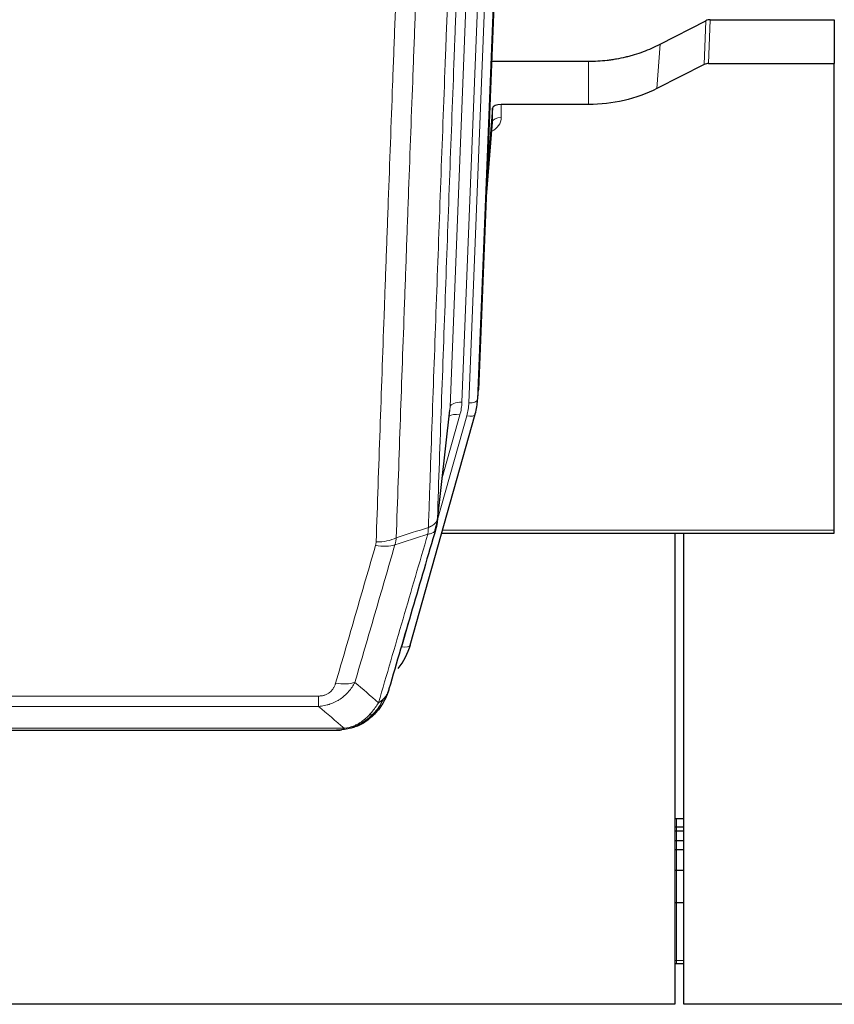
# Model space of a CAD drawing. Header units: inches. Extents: x 0 to 23760, y -13 to 16800.
# Tile 11 of 223: x 3918 to 4197, y 5931 to 6268. Entities that reach past the tile are written whole.
import ezdxf

# ---------------------------------------------------------------- set-up
doc = ezdxf.new("R2010")
doc.units = ezdxf.units.IN
doc.layers.add('254', color=7, linetype='Continuous', true_color=0xffffff)

msp = doc.modelspace()

# ---------------------------------------------------------------- linework, layer by layer
at = {"layer": '254', "color": 2, "linetype": 'Continuous', "lineweight": 25}
for p, q in [((4088.261, 6474.233), (4075.143, 6141.031)), ((4137.174, 6259.127), (4152.853, 6267.155)), ((4154.352, 6267.511), (4196.739, 6267.511)), ((4196.739, 6267.511), (4196.739, 6252.521)), ((4079.564, 6253.319), (4112.739, 6253.319)), ((4152.283, 6252.169), (4136.118, 6243.995)), ((4153.781, 6252.521), (4196.739, 6252.521)), ((4196.739, 6093.04), (4196.739, 6252.521)), ((4112.739, 6238.509), (4082.836, 6238.509)), ((4079.837, 6237.259), (4078.015, 6213.977)), ((4079.848, 6232.682), (4079.837, 6237.259)), ((4077.634, 6204.303), (4079.841, 6232.502)), ((4074.647, 6136.188), (4075.021, 6139.447)), ((4060.93, 6095.527), (4065.346, 6134.046)), ((4051.792, 6053.839), (4073.966, 6132.726)), ((4073.966, 6132.725), (4073.985, 6132.822)), ((4196.739, 6092.01), (4196.739, 6093.04)), ((4062.519, 6092.01), (4196.739, 6092.01)), ((4142.239, 6092.01), (4142.239, 5931.075)), ((4145.239, 5931.075), (4145.239, 6092.01)), ((4033.741, 6026.224), (4033.841, 6026.252)), ((3808.678, 6024.748), (4026.799, 6024.748)), ((4142.223, 5994.56), (4142.739, 5994.56)), ((4142.739, 5994.56), (4145.254, 5994.56)), ((4142.223, 5991.699), (4142.739, 5991.699)), ((4142.223, 5990.392), (4142.739, 5990.392)), ((4142.739, 5991.699), (4145.254, 5991.699)), ((4142.739, 5990.392), (4145.254, 5990.392)), ((4142.223, 5986.995), (4142.739, 5986.995)), ((4142.739, 5986.995), (4145.254, 5986.995)), ((4142.223, 5983.947), (4142.739, 5983.947)), ((4142.739, 5983.947), (4145.254, 5983.947)), ((4142.223, 5976.948), (4142.739, 5976.948)), ((4142.739, 5976.948), (4145.254, 5976.948)), ((4142.223, 5965.861), (4142.739, 5965.861)), ((4142.739, 5965.861), (4145.254, 5965.861)), ((4142.223, 5944.977), (4142.739, 5944.977)), ((4142.739, 5944.977), (4145.254, 5944.977)), ((4142.239, 5931.075), (3049.46, 5931.075)), ((5262.239, 5931.075), (4145.239, 5931.075))]:
    msp.add_line(p, q, dxfattribs=at)
at = {"layer": '254', "color": 110, "linetype": 'Continuous', "lineweight": 13}
for p, q in [((4087.88, 6470.795), (4074.769, 6137.773)), ((4065.436, 6135.219), (4078.502, 6467.113)), ((4082.494, 6468.74), (4069.428, 6136.846)), ((4071.775, 6136.553), (4084.886, 6469.575)), ((4152.283, 6252.169), (4152.853, 6267.155)), ((4154.352, 6267.511), (4153.781, 6252.521)), ((4136.118, 6243.995), (4137.174, 6259.127)), ((4112.739, 6238.509), (4112.739, 6253.319)), ((4082.836, 6238.509), (4082.846, 6234.093)), ((4077.641, 6204.495), (4079.848, 6232.682)), ((4074.769, 6137.773), (4075.143, 6141.031)), ((4061.059, 6097.038), (4065.436, 6135.219)), ((4061.005, 6096.318), (4071.078, 6132.152)), ((4062.705, 6111.007), (4068.731, 6132.445)), ((4062.806, 6093.04), (4196.739, 6093.04)), ((4048.904, 6053.266), (4053.63, 6070.077)), ((3815.067, 6036.412), (4020.41, 6036.412)), ((4020.41, 6032.878), (4020.41, 6036.412)), ((4020.41, 6032.878), (3815.067, 6032.878)), ((4033.841, 6026.252), (4033.91, 6026.409)), ((3806.336, 6025.41), (4029.141, 6025.41)), ((4142.739, 5994.56), (4142.739, 5991.699)), ((4142.739, 5991.699), (4142.739, 5990.392)), ((4142.739, 5990.392), (4142.739, 5986.995)), ((4142.739, 5986.995), (4142.739, 5983.947)), ((4142.739, 5983.947), (4142.739, 5976.948)), ((4142.739, 5976.948), (4142.739, 5965.861)), ((4142.739, 5965.861), (4142.739, 5946.074)), ((4142.223, 5946.074), (4142.739, 5946.074)), ((4142.739, 5946.074), (4142.739, 5944.977)), ((4142.739, 5946.074), (4145.254, 5946.074))]:
    msp.add_line(p, q, dxfattribs=at)
at = {"layer": '254', "color": 2, "linetype": 'Continuous', "lineweight": 25}
for centre, major_axis, ratio, start_param, end_param in [((4154.353, 6264.848), (3, -0.007), 0.8874311, 1.5734878, 2.096692), ((4153.784, 6249.892), (3, -0.011), 0.8761328, 1.5751062, 2.0983104), ((4082.836, 6237.215), (-3, 0), 0.4313147, 4.7122344, 6.2494043), ((4047.757, 6138.689), (27.027, -0.37), 0.8864308, 6.0512739, 6.2604253), ((4025.597, 6059.853), (27.014, -0.465), 0.8900028, 5.6785113, 6.0539117)]:
    msp.add_ellipse(centre, major_axis=major_axis, ratio=ratio, start_param=start_param, end_param=end_param, dxfattribs=at)
at = {"layer": '254', "color": 110, "linetype": 'Continuous', "lineweight": 13}
for centre, major_axis, ratio, start_param, end_param in [((4076.843, 6234.093), (6.003, -0.046), 0.8757409, 5.1963204, 6.2920244), ((4082.846, 6232.639), (-3, -0.007), 0.4848086, 4.7112485, 6.2484184), ((4069.428, 6134.999), (3.997, -0.157), 0.4614673, 1.5889619, 3.1073983), ((4045.41, 6137.596), (24.033, -0.038), 0.8858289, 6.0405671, 6.2497185), ((4071.775, 6137.938), (2.998, -0.118), 0.4614673, 4.7305545, 6.248991), ((4047.757, 6137.303), (24.033, -0.038), 0.8858289, 6.0405671, 6.2497185), ((4068.731, 6130.598), (3.851, -1.082), 0.4480327, 1.6960734, 2.8915811), ((4071.078, 6133.537), (2.888, -0.812), 0.4480327, 4.837666, 6.2831701), ((4040.106, 6094.689), (-9.994, 0.345), 0.559112, 1.5901207, 2.34753), ((4039.918, 6093.516), (-9.604, 2.788), 0.5442898, 1.7274916, 2.473129), ((4048.904, 6054.651), (2.888, -0.812), 0.4480327, 4.837666, 6.2831701), ((4026.257, 6046.633), (9.598, -2.808), 0.562843, 4.8755761, 5.6185342)]:
    msp.add_ellipse(centre, major_axis=major_axis, ratio=ratio, start_param=start_param, end_param=end_param, dxfattribs=at)
for points, knots in [([(4073.255, 6419.707), (4072.685, 6405.707), (4071.56, 6377.839), (4070.466, 6350.236), (4069.657, 6329.632), (4069.255, 6319.355), (4068.791, 6307.408), (4068.594, 6302.297), (4068.462, 6298.892), (4068.396, 6297.19), (4068.069, 6288.688), (4067.678, 6278.512), (4067.228, 6266.687), (4067.036, 6261.628), (4066.908, 6258.259), (4066.845, 6256.575), (4066.272, 6241.431), (4065.271, 6214.662), (4063.816, 6174.969), (4062.41, 6135.735), (4061.504, 6109.886), (4061.059, 6097.038)], [0, 0, 0, 0, 0.125, 0.25, 0.25, 0.3125, 0.34375, 0.359375, 0.359375, 0.375, 0.375, 0.4375, 0.46875, 0.484375, 0.484375, 0.5, 0.5, 0.625, 0.75, 0.875, 1, 1, 1, 1]), ([(4057.97, 6094.03), (4058.026, 6095.642), (4058.082, 6097.255), (4058.194, 6100.484), (4058.362, 6105.332), (4058.758, 6116.667), (4059.101, 6126.426), (4059.795, 6146.003), (4060.735, 6172.259), (4062.193, 6212.104), (4063.198, 6238.974), (4063.772, 6254.176), (4063.835, 6255.866), (4063.963, 6259.249), (4064.156, 6264.326), (4064.607, 6276.197), (4064.999, 6286.411), (4065.327, 6294.946), (4065.393, 6296.654), (4065.525, 6300.072), (4065.723, 6305.202), (4066.189, 6317.194), (4066.591, 6327.51), (4067.403, 6348.192), (4068.5, 6375.9), (4069.628, 6403.873), (4070.199, 6417.926)], [0, 0, 0, 0, 0.015625, 0.015625, 0.03125, 0.0625, 0.125, 0.125, 0.25, 0.375, 0.5, 0.5, 0.515625, 0.515625, 0.53125, 0.5625, 0.625, 0.625, 0.640625, 0.640625, 0.65625, 0.6875, 0.75, 0.75, 0.875, 1, 1, 1, 1]), ([(4040.106, 6089.095), (4040.543, 6101.809), (4041.434, 6127.387), (4042.354, 6153.266), (4043.056, 6172.789), (4043.292, 6179.316), (4043.768, 6192.407), (4044.008, 6198.971), (4044.733, 6218.72), (4045.225, 6231.957), (4045.848, 6248.593), (4045.973, 6251.924), (4046.225, 6258.594), (4046.603, 6268.612), (4046.985, 6278.667), (4047.756, 6298.825), (4048.798, 6325.834), (4050.406, 6366.738), (4051.507, 6394.268), (4052.064, 6408.098)], [0, 0, 0, 0, 0.125, 0.25, 0.25, 0.3125, 0.3125, 0.375, 0.375, 0.5, 0.5, 0.53125, 0.53125, 0.5625, 0.625, 0.625, 0.75, 0.875, 1, 1, 1, 1]), ([(4058.947, 6409.059), (4058.389, 6395.246), (4057.287, 6367.751), (4055.677, 6326.899), (4054.634, 6299.925), (4053.862, 6279.792), (4053.479, 6269.75), (4053.1, 6259.745), (4052.849, 6253.083), (4052.723, 6249.756), (4052.099, 6233.142), (4051.607, 6219.921), (4050.881, 6200.197), (4050.641, 6193.641), (4050.164, 6180.567), (4049.928, 6174.049), (4049.225, 6154.551), (4048.303, 6128.704), (4047.412, 6103.159), (4046.973, 6090.461)], [0, 0, 0, 0, 0.125, 0.25, 0.375, 0.375, 0.4375, 0.46875, 0.46875, 0.5, 0.5, 0.625, 0.625, 0.6875, 0.6875, 0.75, 0.75, 0.875, 1, 1, 1, 1]), ([(4057.97, 6094.03), (4057.983, 6094.035), (4058.008, 6094.044), (4058.046, 6094.059), (4058.084, 6094.073), (4058.122, 6094.088), (4058.161, 6094.103), (4058.199, 6094.119), (4058.238, 6094.135), (4058.276, 6094.151), (4058.315, 6094.167), (4058.354, 6094.183), (4058.393, 6094.2), (4058.432, 6094.217), (4058.471, 6094.235), (4058.51, 6094.252), (4058.549, 6094.27), (4058.588, 6094.288), (4058.627, 6094.307), (4058.666, 6094.326), (4058.705, 6094.345), (4058.745, 6094.364), (4058.784, 6094.384), (4058.823, 6094.404), (4058.862, 6094.424), (4058.902, 6094.445), (4058.941, 6094.466), (4058.98, 6094.487), (4059.019, 6094.509), (4059.058, 6094.531), (4059.097, 6094.553), (4059.136, 6094.575), (4059.174, 6094.598), (4059.213, 6094.621), (4059.252, 6094.645), (4059.29, 6094.668), (4059.329, 6094.693), (4059.367, 6094.717), (4059.405, 6094.742), (4059.443, 6094.767), (4059.481, 6094.792), (4059.518, 6094.818), (4059.556, 6094.844), (4059.593, 6094.871), (4059.63, 6094.898), (4059.667, 6094.925), (4059.704, 6094.952), (4059.74, 6094.98), (4059.777, 6095.008), (4059.813, 6095.037), (4059.848, 6095.066), (4059.884, 6095.095), (4059.919, 6095.124), (4059.954, 6095.154), (4059.988, 6095.185), (4060.023, 6095.215), (4060.057, 6095.246), (4060.09, 6095.278), (4060.123, 6095.309), (4060.159, 6095.343), (4060.196, 6095.38), (4060.234, 6095.42), (4060.271, 6095.459), (4060.308, 6095.499), (4060.344, 6095.539), (4060.379, 6095.579), (4060.413, 6095.619), (4060.447, 6095.66), (4060.479, 6095.701), (4060.511, 6095.742), (4060.542, 6095.783), (4060.572, 6095.824), (4060.601, 6095.866), (4060.629, 6095.908), (4060.657, 6095.949), (4060.684, 6095.991), (4060.709, 6096.034), (4060.734, 6096.076), (4060.758, 6096.119), (4060.781, 6096.161), (4060.804, 6096.204), (4060.825, 6096.247), (4060.846, 6096.29), (4060.865, 6096.333), (4060.884, 6096.377), (4060.902, 6096.42), (4060.919, 6096.464), (4060.935, 6096.507), (4060.95, 6096.551), (4060.965, 6096.595), (4060.978, 6096.639), (4060.991, 6096.683), (4061.003, 6096.727), (4061.013, 6096.771), (4061.023, 6096.816), (4061.032, 6096.86), (4061.041, 6096.905), (4061.048, 6096.949), (4061.054, 6096.994), (4061.058, 6097.024), (4061.059, 6097.038)], [0, 0, 0, 0, 0.0069372, 0.0139334, 0.0209887, 0.028103, 0.0352764, 0.0425088, 0.0498003, 0.0571509, 0.0645605, 0.0720292, 0.0795569, 0.0871437, 0.0947896, 0.1024945, 0.1102584, 0.1180815, 0.1259636, 0.1339048, 0.141905, 0.1499643, 0.1580827, 0.1662601, 0.1744966, 0.1827922, 0.1911468, 0.1995605, 0.2080333, 0.2165651, 0.225156, 0.233806, 0.2425151, 0.2512832, 0.2601104, 0.2689967, 0.277942, 0.2869465, 0.29601, 0.3051325, 0.3143142, 0.3235549, 0.3328547, 0.3422136, 0.3516315, 0.3611085, 0.3706446, 0.3802398, 0.3898941, 0.3996074, 0.4093798, 0.4192113, 0.4291019, 0.4390515, 0.4490602, 0.459128, 0.4692549, 0.4794409, 0.4896859, 0.4999901, 0.5124905, 0.524991, 0.5374914, 0.5499918, 0.5624922, 0.5749926, 0.587493, 0.5999934, 0.6124937, 0.6249941, 0.6374944, 0.6499948, 0.6624951, 0.6749954, 0.6874957, 0.699996, 0.7124963, 0.7249966, 0.7374968, 0.7499971, 0.7624973, 0.7749976, 0.7874978, 0.799998, 0.8124982, 0.8249984, 0.8374986, 0.8499988, 0.8624989, 0.8749991, 0.8874992, 0.8999993, 0.9124995, 0.9249996, 0.9374997, 0.9499998, 0.9624998, 0.9749999, 0.9875, 1, 1, 1, 1]), ([(4057.97, 6094.03), (4057.949, 6093.629), (4057.934, 6093.242), (4057.876, 6092.484), (4057.833, 6092.111), (4057.758, 6091.739)], [0, 0, 0, 0, 0.5, 0.5, 1, 1, 1, 1]), ([(4057.758, 6091.739), (4058.167, 6091.774), (4058.54, 6091.843), (4059.198, 6092.047), (4059.483, 6092.181), (4059.955, 6092.503), (4060.141, 6092.691), (4060.404, 6093.111), (4060.482, 6093.342), (4060.503, 6093.588)], [0, 0, 0, 0, 0.25, 0.25, 0.5, 0.5, 0.75, 0.75, 1, 1, 1, 1]), ([(4040.904, 6034.129), (4042.302, 6038.884), (4043.701, 6043.65), (4046.504, 6053.206), (4047.907, 6057.996), (4052.12, 6072.399), (4054.936, 6082.046), (4057.758, 6091.739)], [0, 0, 0, 0, 0.25, 0.25, 0.5, 0.5, 1, 1, 1, 1]), ([(4026.257, 6040.847), (4027.391, 6044.739), (4028.526, 6048.639), (4030.799, 6056.454), (4031.936, 6060.369), (4035.351, 6072.137), (4037.633, 6080.013), (4039.918, 6087.918)], [0, 0, 0, 0, 0.25, 0.25, 0.5, 0.5, 1, 1, 1, 1]), ([(4046.515, 6088.089), (4044.226, 6080.196), (4041.942, 6072.333), (4038.523, 6060.583), (4037.384, 6056.674), (4035.109, 6048.871), (4033.972, 6044.978), (4032.837, 6041.092)], [0, 0, 0, 0, 0.5, 0.5, 0.75, 0.75, 1, 1, 1, 1]), ([(4040.106, 6089.095), (4040.099, 6088.896), (4040.08, 6088.699), (4040.018, 6088.306), (4039.974, 6088.112), (4039.918, 6087.918)], [0, 0, 0, 0, 0.5, 0.5, 1, 1, 1, 1]), ([(4032.837, 6041.092), (4032.539, 6040.524), (4032.213, 6039.977), (4031.5, 6038.925), (4031.114, 6038.421), (4030.485, 6037.699), (4030.213, 6037.405), (4029.928, 6037.12), (4029.813, 6037.007), (4029.755, 6036.951), (4029.579, 6036.785), (4029.461, 6036.675), (4028.858, 6036.139), (4028.349, 6035.743), (4027.677, 6035.288), (4027.541, 6035.199), (4027.334, 6035.069), (4027.264, 6035.026), (4027.125, 6034.942), (4027.054, 6034.901), (4026.702, 6034.696), (4026.415, 6034.542), (4025.539, 6034.108), (4024.934, 6033.858), (4024.231, 6033.621), (4024.152, 6033.595), (4023.995, 6033.545), (4023.915, 6033.521), (4023.677, 6033.449), (4023.518, 6033.404), (4023.038, 6033.277), (4022.716, 6033.203), (4021.741, 6033.012), (4021.08, 6032.925), (4020.41, 6032.878)], [0, 0, 0, 0, 0.125, 0.125, 0.25, 0.25, 0.3125, 0.328125, 0.328125, 0.34375, 0.34375, 0.375, 0.375, 0.5, 0.5, 0.53125, 0.53125, 0.546875, 0.546875, 0.5625, 0.5625, 0.625, 0.625, 0.75, 0.75, 0.765625, 0.765625, 0.78125, 0.78125, 0.8125, 0.8125, 0.875, 0.875, 1, 1, 1, 1]), ([(4026.257, 6040.847), (4026.236, 6040.775), (4026.214, 6040.703), (4026.168, 6040.559), (4026.144, 6040.488), (4026.068, 6040.275), (4026.014, 6040.134), (4025.896, 6039.856), (4025.832, 6039.718), (4025.696, 6039.447), (4025.623, 6039.313), (4025.465, 6039.049), (4025.381, 6038.918), (4025.246, 6038.726), (4025.199, 6038.663), (4025.103, 6038.537), (4025.053, 6038.474), (4024.899, 6038.29), (4024.791, 6038.171), (4024.563, 6037.942), (4024.444, 6037.832), (4024.254, 6037.673), (4024.157, 6037.595), (4024.056, 6037.52), (4023.988, 6037.471), (4023.953, 6037.446), (4023.779, 6037.326), (4023.634, 6037.237), (4023.187, 6036.988), (4022.871, 6036.849), (4022.45, 6036.709), (4022.365, 6036.683), (4022.192, 6036.634), (4022.105, 6036.612), (4021.844, 6036.55), (4021.668, 6036.516), (4021.313, 6036.463), (4021.134, 6036.444), (4020.774, 6036.418), (4020.593, 6036.412), (4020.41, 6036.412)], [0, 0, 0, 0, 0.03125, 0.03125, 0.0625, 0.0625, 0.125, 0.125, 0.1875, 0.1875, 0.25, 0.25, 0.3125, 0.3125, 0.34375, 0.34375, 0.375, 0.375, 0.4375, 0.4375, 0.5, 0.5, 0.53125, 0.546875, 0.546875, 0.5625, 0.5625, 0.625, 0.625, 0.75, 0.75, 0.78125, 0.78125, 0.8125, 0.8125, 0.875, 0.875, 0.9375, 0.9375, 1, 1, 1, 1]), ([(4043.822, 6037.044), (4043.783, 6036.974), (4043.742, 6036.904), (4043.575, 6036.626), (4043.436, 6036.422), (4043.132, 6036.026), (4042.968, 6035.832), (4042.733, 6035.583), (4042.673, 6035.521), (4042.611, 6035.46)], [0, 0, 0, 0, 0.125, 0.125, 0.5, 0.5, 0.875, 0.875, 1, 1, 1, 1]), ([(4040.904, 6034.129), (4040.211, 6033.014), (4039.445, 6031.917), (4038.318, 6030.567), (4038.028, 6030.239), (4037.729, 6029.922)], [0, 0, 0, 0, 0.75, 0.75, 1, 1, 1, 1]), ([(4042.611, 6035.46), (4041.913, 6034.007), (4041.042, 6032.613), (4039.681, 6030.93), (4039.324, 6030.524), (4038.953, 6030.135)], [0, 0, 0, 0, 0.75, 0.75, 1, 1, 1, 1]), ([(4042.611, 6035.46), (4042.488, 6035.338), (4042.36, 6035.218), (4042.028, 6034.926), (4041.817, 6034.758), (4041.376, 6034.433), (4041.145, 6034.278), (4040.904, 6034.129)], [0, 0, 0, 0, 0.25, 0.25, 0.625, 0.625, 1, 1, 1, 1]), ([(4037.729, 6029.922), (4037.579, 6029.764), (4037.428, 6029.609), (4036.813, 6029), (4036.334, 6028.572), (4035.34, 6027.785), (4034.825, 6027.427), (4034.118, 6027.003), (4033.94, 6026.901), (4033.759, 6026.804)], [0, 0, 0, 0, 0.125, 0.125, 0.5, 0.5, 0.875, 0.875, 1, 1, 1, 1]), ([(4038.953, 6030.135), (4038.854, 6030.109), (4038.753, 6030.086), (4038.496, 6030.035), (4038.339, 6030.011), (4038.028, 6029.967), (4037.875, 6029.947), (4037.729, 6029.922)], [0, 0, 0, 0, 0.25, 0.25, 0.625, 0.625, 1, 1, 1, 1]), ([(4039.939, 6030.62), (4039.908, 6030.593), (4039.876, 6030.567), (4039.741, 6030.466), (4039.628, 6030.396), (4039.379, 6030.274), (4039.243, 6030.222), (4039.051, 6030.162), (4039.002, 6030.148), (4038.953, 6030.135)], [0, 0, 0, 0, 0.125, 0.125, 0.5, 0.5, 0.875, 0.875, 1, 1, 1, 1]), ([(4033.759, 6026.804), (4033.399, 6026.609), (4033.032, 6026.433), (4031.538, 6025.806), (4030.362, 6025.512), (4029.141, 6025.41)], [0, 0, 0, 0, 0.25, 0.25, 1, 1, 1, 1]), ([(4033.91, 6026.409), (4033.911, 6026.439), (4033.91, 6026.472), (4033.896, 6026.557), (4033.88, 6026.612), (4033.832, 6026.716), (4033.8, 6026.765), (4033.759, 6026.804)], [0, 0, 0, 0, 0.25, 0.25, 0.625, 0.625, 1, 1, 1, 1]), ([(4028.271, 6024.89), (4028.279, 6024.892), (4028.295, 6024.896), (4028.318, 6024.901), (4028.342, 6024.907), (4028.365, 6024.913), (4028.387, 6024.919), (4028.409, 6024.924), (4028.431, 6024.931), (4028.453, 6024.937), (4028.474, 6024.943), (4028.495, 6024.949), (4028.516, 6024.956), (4028.536, 6024.962), (4028.556, 6024.969), (4028.576, 6024.975), (4028.595, 6024.982), (4028.614, 6024.989), (4028.633, 6024.995), (4028.651, 6025.002), (4028.669, 6025.009), (4028.687, 6025.017), (4028.704, 6025.024), (4028.721, 6025.031), (4028.738, 6025.038), (4028.754, 6025.046), (4028.77, 6025.053), (4028.786, 6025.061), (4028.801, 6025.068), (4028.816, 6025.076), (4028.831, 6025.084), (4028.845, 6025.091), (4028.859, 6025.099), (4028.873, 6025.107), (4028.886, 6025.115), (4028.9, 6025.123), (4028.912, 6025.131), (4028.925, 6025.139), (4028.937, 6025.148), (4028.948, 6025.156), (4028.96, 6025.164), (4028.971, 6025.173), (4028.981, 6025.181), (4028.992, 6025.19), (4029.002, 6025.198), (4029.012, 6025.207), (4029.021, 6025.216), (4029.03, 6025.225), (4029.039, 6025.233), (4029.047, 6025.242), (4029.055, 6025.251), (4029.063, 6025.26), (4029.07, 6025.269), (4029.077, 6025.278), (4029.084, 6025.287), (4029.091, 6025.297), (4029.097, 6025.306), (4029.102, 6025.315), (4029.108, 6025.324), (4029.113, 6025.334), (4029.118, 6025.343), (4029.122, 6025.353), (4029.126, 6025.362), (4029.13, 6025.372), (4029.133, 6025.381), (4029.136, 6025.391), (4029.139, 6025.401), (4029.141, 6025.407), (4029.141, 6025.41)], [0, 0, 0, 0, 0.0185022, 0.0368847, 0.0551481, 0.073293, 0.0913199, 0.1092294, 0.1270222, 0.1446988, 0.1622598, 0.1797059, 0.1970378, 0.2142561, 0.2313614, 0.2483544, 0.265236, 0.2820066, 0.2986672, 0.3152184, 0.331661, 0.3479958, 0.3642235, 0.380345, 0.3963611, 0.4122725, 0.4280803, 0.4437851, 0.459388, 0.4748898, 0.4902915, 0.5055939, 0.5207981, 0.535905, 0.5509156, 0.565831, 0.5806521, 0.5953801, 0.6100159, 0.6245607, 0.6390157, 0.6533819, 0.6676604, 0.6818526, 0.6959596, 0.7099825, 0.7239227, 0.7377815, 0.75156, 0.7652597, 0.7788818, 0.7924277, 0.8058989, 0.8192966, 0.8326224, 0.8458776, 0.8590638, 0.8721825, 0.8852351, 0.8982233, 0.9111485, 0.9240124, 0.9368166, 0.9495628, 0.9622525, 0.9748874, 0.9874694, 1, 1, 1, 1])]:
    msp.add_open_spline(points, degree=3, knots=knots, dxfattribs=at)
at = {"layer": '254', "color": 2, "linetype": 'Continuous', "lineweight": 25}
for points, knots in [([(4112.739, 6253.319), (4113.809, 6253.319), (4115.944, 6253.381), (4118.069, 6253.568), (4119.395, 6253.723), (4119.66, 6253.756), (4120.189, 6253.825), (4120.98, 6253.936), (4121.768, 6254.063), (4123.339, 6254.34), (4124.379, 6254.556), (4125.541, 6254.832), (4125.67, 6254.864), (4125.927, 6254.927), (4126.313, 6255.024), (4127.209, 6255.258), (4127.969, 6255.475), (4129.479, 6255.931), (4131.466, 6256.596), (4133.4, 6257.373), (4135.308, 6258.207), (4136.248, 6258.652), (4137.174, 6259.127)], [0, 0, 0, 0, 0.125, 0.25, 0.25, 0.28125, 0.28125, 0.3125, 0.375, 0.375, 0.5, 0.5, 0.515625, 0.515625, 0.53125, 0.5625, 0.625, 0.625, 0.75, 0.875, 0.875, 1, 1, 1, 1]), ([(4136.118, 6243.995), (4132.585, 6242.208), (4128.783, 6240.829), (4120.9, 6238.98), (4116.82, 6238.509), (4112.739, 6238.509)], [0, 0, 0, 0, 0.5, 0.5, 1, 1, 1, 1]), ([(4061.059, 6097.038), (4061.059, 6097.028), (4061.058, 6096.988), (4061.054, 6096.902), (4061.047, 6096.762), (4061.036, 6096.57), (4061.017, 6096.323), (4060.988, 6096.024), (4060.947, 6095.673), (4060.903, 6095.373), (4060.864, 6095.142), (4060.839, 6094.999), (4060.813, 6094.86), (4060.786, 6094.724), (4060.758, 6094.593), (4060.731, 6094.466), (4060.702, 6094.343), (4060.674, 6094.223), (4060.646, 6094.108), (4060.617, 6093.996), (4060.588, 6093.889), (4060.56, 6093.785), (4060.532, 6093.685), (4060.513, 6093.62), (4060.503, 6093.588)], [0, 0, 0, 0, 0.0092499, 0.0337179, 0.073404, 0.128308, 0.1984299, 0.2837694, 0.3843264, 0.5001005, 0.5424888, 0.5838484, 0.6241794, 0.6634821, 0.7017567, 0.7390032, 0.7752221, 0.8104134, 0.8445775, 0.8777146, 0.909825, 0.9409091, 0.9709673, 1, 1, 1, 1]), ([(4060.503, 6093.588), (4057.817, 6084.377), (4055.138, 6075.207), (4051.127, 6061.514), (4049.791, 6056.96), (4047.124, 6047.874), (4045.791, 6043.341), (4044.461, 6038.818)], [0, 0, 0, 0, 0.5, 0.5, 0.75, 0.75, 1, 1, 1, 1]), ([(4043.822, 6037.044), (4043.209, 6035.304), (4042.313, 6033.616), (4040.784, 6031.58), (4040.374, 6031.089), (4039.939, 6030.62)], [0, 0, 0, 0, 0.75, 0.75, 1, 1, 1, 1]), ([(4044.461, 6038.818), (4044.455, 6038.796), (4044.443, 6038.752), (4044.425, 6038.686), (4044.407, 6038.621), (4044.388, 6038.556), (4044.37, 6038.49), (4044.351, 6038.426), (4044.332, 6038.361), (4044.313, 6038.297), (4044.293, 6038.233), (4044.274, 6038.17), (4044.254, 6038.106), (4044.235, 6038.043), (4044.215, 6037.981), (4044.195, 6037.918), (4044.174, 6037.856), (4044.154, 6037.794), (4044.133, 6037.732), (4044.113, 6037.671), (4044.092, 6037.61), (4044.071, 6037.549), (4044.05, 6037.489), (4044.029, 6037.429), (4044.007, 6037.369), (4043.986, 6037.309), (4043.964, 6037.25), (4043.943, 6037.191), (4043.921, 6037.132), (4043.899, 6037.074), (4043.877, 6037.016), (4043.854, 6036.958), (4043.832, 6036.9), (4043.81, 6036.843), (4043.787, 6036.786), (4043.764, 6036.729), (4043.742, 6036.673), (4043.719, 6036.616), (4043.696, 6036.561), (4043.673, 6036.505), (4043.65, 6036.45), (4043.627, 6036.395), (4043.603, 6036.34), (4043.58, 6036.285), (4043.556, 6036.231), (4043.533, 6036.177), (4043.509, 6036.124), (4043.486, 6036.07), (4043.462, 6036.017), (4043.438, 6035.965), (4043.414, 6035.912), (4043.39, 6035.86), (4043.366, 6035.808), (4043.342, 6035.756), (4043.318, 6035.705), (4043.293, 6035.654), (4043.269, 6035.603), (4043.245, 6035.552), (4043.22, 6035.502), (4043.196, 6035.452), (4043.171, 6035.403), (4043.147, 6035.353), (4043.122, 6035.304), (4043.098, 6035.255), (4043.073, 6035.206), (4043.048, 6035.158), (4043.03, 6035.122), (4043.019, 6035.102), (4043.017, 6035.098)], [0, 0, 0, 0, 0.0171812, 0.0343046, 0.0513704, 0.0683783, 0.0853286, 0.1022212, 0.119056, 0.1358331, 0.1525524, 0.1692141, 0.185818, 0.2023642, 0.2188526, 0.2352834, 0.2516564, 0.2679717, 0.2842292, 0.3004291, 0.3165712, 0.3326555, 0.3486822, 0.3646511, 0.3805623, 0.3964158, 0.4122116, 0.4279496, 0.4436299, 0.4592525, 0.4748173, 0.4903244, 0.5057738, 0.5211655, 0.5364994, 0.5517757, 0.5669942, 0.5821549, 0.597258, 0.6123033, 0.6272909, 0.6422208, 0.6570929, 0.6719073, 0.686664, 0.701363, 0.7160042, 0.7305878, 0.7451136, 0.7595816, 0.773992, 0.7883446, 0.8026395, 0.8168767, 0.8310561, 0.8451778, 0.8592418, 0.8732481, 0.8871967, 0.9010875, 0.9149206, 0.928696, 0.9424136, 0.9560736, 0.9696758, 0.9832203, 0.996707, 1, 1, 1, 1]), ([(4044.461, 6038.818), (4044.376, 6038.358), (4044.234, 6037.907), (4043.971, 6037.328), (4043.899, 6037.185), (4043.822, 6037.044)], [0, 0, 0, 0, 0.75, 0.75, 1, 1, 1, 1]), ([(4038.953, 6030.135), (4038.767, 6029.94), (4038.578, 6029.75), (4037.806, 6029.007), (4037.196, 6028.491), (4035.927, 6027.553), (4035.267, 6027.131), (4034.366, 6026.638), (4034.138, 6026.521), (4033.91, 6026.409)], [0, 0, 0, 0, 0.125, 0.125, 0.5, 0.5, 0.875, 0.875, 1, 1, 1, 1]), ([(4039.939, 6030.62), (4039.721, 6030.385), (4039.498, 6030.156), (4038.624, 6029.306), (4037.934, 6028.725), (4037.207, 6028.199)], [0, 0, 0, 0, 0.2626999, 0.2626999, 1, 1, 1, 1]), ([(4040.318, 6031.09), (4040.262, 6030.988), (4040.193, 6030.885), (4040.057, 6030.729), (4040.001, 6030.673), (4039.939, 6030.62)], [0, 0, 0, 0, 0.6295096, 0.6295096, 1, 1, 1, 1]), ([(4033.91, 6026.409), (4033.452, 6026.186), (4032.988, 6025.987), (4031.118, 6025.285), (4029.681, 6024.979), (4028.271, 6024.89)], [0, 0, 0, 0, 0.25, 0.25, 1, 1, 1, 1]), ([(4033.741, 6026.224), (4033.163, 6025.974), (4032.575, 6025.754), (4031.894, 6025.54), (4031.807, 6025.513), (4031.719, 6025.487)], [0, 0, 0, 0, 0.8717446, 0.8717446, 1, 1, 1, 1]), ([(4026.599, 6024.75), (4026.614, 6024.75), (4026.642, 6024.749), (4026.683, 6024.749), (4026.724, 6024.748), (4026.763, 6024.748), (4026.802, 6024.748), (4026.839, 6024.748), (4026.876, 6024.748), (4026.911, 6024.748), (4026.945, 6024.749), (4026.978, 6024.75), (4027.01, 6024.75), (4027.041, 6024.751), (4027.071, 6024.752), (4027.1, 6024.753), (4027.128, 6024.754), (4027.155, 6024.755), (4027.181, 6024.756), (4027.205, 6024.757), (4027.229, 6024.759), (4027.252, 6024.76), (4027.273, 6024.761), (4027.294, 6024.762), (4027.313, 6024.763), (4027.332, 6024.764), (4027.349, 6024.765), (4027.365, 6024.766), (4027.381, 6024.768), (4027.395, 6024.768), (4027.408, 6024.769), (4027.42, 6024.77), (4027.431, 6024.771), (4027.441, 6024.772), (4027.45, 6024.773), (4027.458, 6024.773), (4027.464, 6024.774), (4027.47, 6024.774), (4027.475, 6024.774), (4027.487, 6024.776), (4027.508, 6024.777), (4027.537, 6024.78), (4027.566, 6024.782), (4027.594, 6024.785), (4027.622, 6024.788), (4027.65, 6024.791), (4027.677, 6024.794), (4027.704, 6024.797), (4027.73, 6024.8), (4027.757, 6024.803), (4027.783, 6024.806), (4027.808, 6024.81), (4027.834, 6024.813), (4027.859, 6024.816), (4027.883, 6024.82), (4027.908, 6024.823), (4027.932, 6024.827), (4027.955, 6024.831), (4027.979, 6024.834), (4028.002, 6024.838), (4028.024, 6024.842), (4028.047, 6024.846), (4028.069, 6024.849), (4028.09, 6024.853), (4028.112, 6024.857), (4028.133, 6024.861), (4028.153, 6024.865), (4028.174, 6024.869), (4028.194, 6024.873), (4028.214, 6024.878), (4028.233, 6024.882), (4028.252, 6024.886), (4028.264, 6024.889), (4028.271, 6024.89)], [0, 0, 0, 0, 0.0247661, 0.0489206, 0.0724636, 0.0953949, 0.1177147, 0.1394229, 0.1605195, 0.1810045, 0.2008779, 0.2201398, 0.23879, 0.2568287, 0.2742558, 0.2910713, 0.3072753, 0.3228676, 0.3378484, 0.3522176, 0.3659752, 0.3791212, 0.3916556, 0.4035785, 0.4148897, 0.4255894, 0.4356775, 0.445154, 0.454019, 0.4622723, 0.4699141, 0.4769443, 0.4833629, 0.48917, 0.4943654, 0.4989493, 0.5029216, 0.5062824, 0.5090316, 0.5111692, 0.5284651, 0.5456049, 0.5625886, 0.5794163, 0.5960881, 0.612604, 0.6289642, 0.6451687, 0.6612176, 0.6771111, 0.6928491, 0.7084319, 0.7238594, 0.7391318, 0.7542492, 0.7692118, 0.7840195, 0.7986726, 0.8131712, 0.8275153, 0.8417051, 0.8557408, 0.8696224, 0.8833501, 0.8969241, 0.9103445, 0.9236114, 0.936725, 0.9496856, 0.9624932, 0.975148, 0.9876502, 1, 1, 1, 1])]:
    msp.add_open_spline(points, degree=3, knots=knots, dxfattribs=at)
at = {"layer": '254', "color": 110, "linetype": 'Continuous', "lineweight": 13}
for points in [[(4046.973, 6090.461), (4050.639, 6091.653), (4054.305, 6092.842), (4057.97, 6094.03)], [(4057.758, 6091.739), (4054.011, 6090.524), (4050.263, 6089.308), (4046.515, 6088.089)], [(4046.973, 6090.461), (4046.933, 6090.054), (4046.815, 6089.252), (4046.627, 6088.473), (4046.515, 6088.089)], [(4032.837, 6041.092), (4035.541, 6038.773), (4038.23, 6036.452), (4040.904, 6034.129)], [(4029.141, 6025.41), (4026.248, 6027.902), (4023.338, 6030.392), (4020.41, 6032.878)]]:
    msp.add_open_spline(points, degree=3, dxfattribs=at)
at = {"layer": '254', "color": 2, "linetype": 'Continuous', "lineweight": 25}
for points, degree in [([(4060.186, 6092.777), (4060.936, 6095.608)], 1), ([(4033.839, 6026.251), (4035.706, 6027.085), (4037.353, 6028.306)], 2), ([(4028.334, 6024.828), (4027.752, 6024.772), (4027.173, 6024.747), (4026.599, 6024.75)], 3)]:
    msp.add_open_spline(points, degree=degree, dxfattribs=at)

doc.saveas('drawing.dxf')
